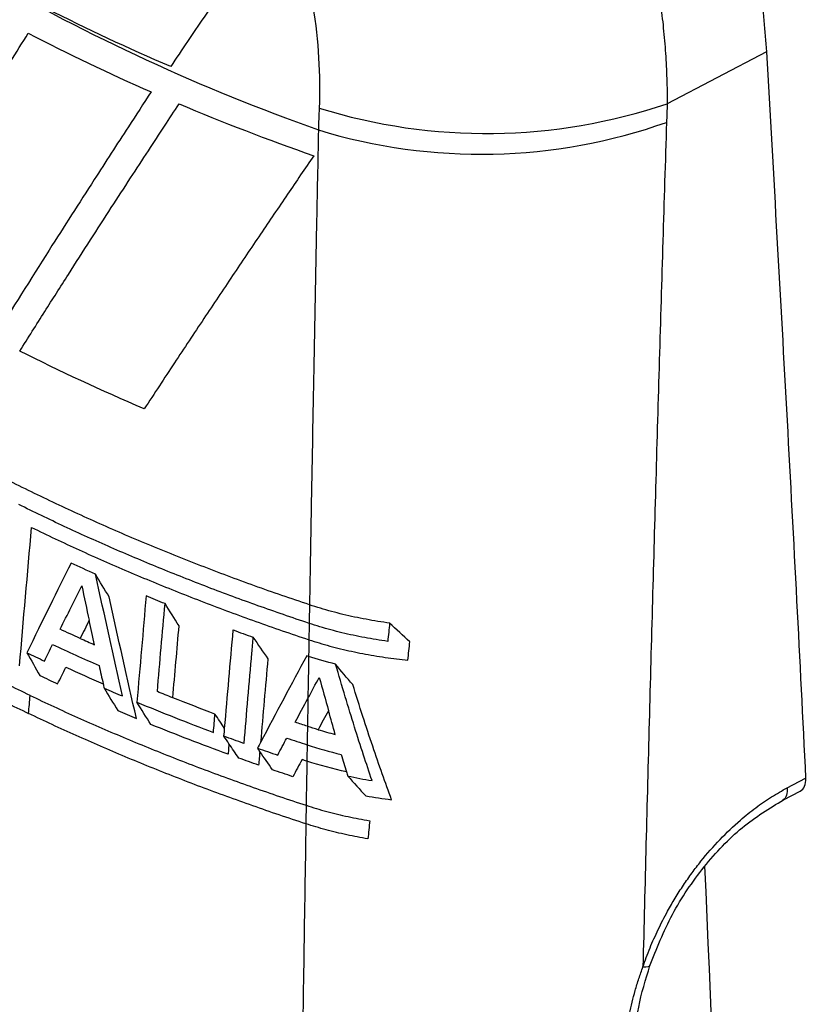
# Model space of a CAD drawing. Header units: millimetres. Extents: x 0 to 5588, y 0 to 4318.
# Tile 34 of 37: x 5175 to 5190, y 2815 to 2834. Entities that reach past the tile are written whole.
import ezdxf

# ---------------------------------------------------------------- set-up
doc = ezdxf.new("R2010")
doc.units = ezdxf.units.MM
doc.header["$LTSCALE"] = 20

msp = doc.modelspace()

# ---------------------------------------------------------------- linework, layer by layer
for p, q in [((5189.505, 2833.712), (5187.553, 2832.69)), ((5189.918, 2819.229), (5190.279, 2819.418)), ((5189.842, 2818.989), (5190.17, 2819.161))]:
    msp.add_line(p, q)
at = {"flags": 128}
for points in [[(5178.828, 2820.241), (5178.835, 2820.327), (5178.841, 2820.394)], [(5178.926, 2820.095), (5178.916, 2819.979), (5178.908, 2819.888)], [(5187.075, 2815.703), (5187.134, 2815.701), (5187.177, 2815.707), (5187.205, 2815.719), (5187.215, 2815.734)]]:
    msp.add_lwpolyline(points, dxfattribs=at)
for centre, radius, start, end in [((5194.05, 2869.866), 39.99, 229.5259, 250.4778), ((5183.995, 2843.181), 11.078, 252.7046, 288.7337), ((5183.889, 2842.633), 10.938, 252.9786, 289.4998)]:
    msp.add_arc(centre, radius, start, end)
msp.add_ellipse((5189.926, 2819.598), major_axis=(-0.251, 0.433), ratio=0.577479, start_param=3.117066, end_param=3.985098)
for points, knots in [([(5186.507, 2842.711), (5186.569, 2842.608), (5186.693, 2842.402), (5186.871, 2842.09), (5187.045, 2841.776), (5187.213, 2841.46), (5187.376, 2841.142), (5187.533, 2840.822), (5187.685, 2840.501), (5187.832, 2840.177), (5187.973, 2839.852), (5188.109, 2839.525), (5188.24, 2839.196), (5188.365, 2838.865), (5188.485, 2838.532), (5188.637, 2838.088), (5188.812, 2837.533), (5188.996, 2836.874), (5189.153, 2836.224), (5189.282, 2835.582), (5189.385, 2834.949), (5189.462, 2834.324), (5189.491, 2833.916), (5189.505, 2833.712)], [0, 0, 0, 0, 0.035761, 0.071407, 0.106965, 0.14246, 0.177919, 0.213367, 0.248831, 0.284337, 0.319911, 0.355578, 0.391365, 0.427297, 0.463398, 0.499694, 0.572143, 0.643922, 0.715236, 0.786292, 0.857298, 0.928465, 1, 1, 1, 1]), ([(5184.979, 2841.825), (5185.038, 2841.717), (5185.16, 2841.499), (5185.337, 2841.162), (5185.513, 2840.811), (5185.688, 2840.447), (5185.861, 2840.069), (5186.031, 2839.679), (5186.196, 2839.275), (5186.357, 2838.859), (5186.512, 2838.431), (5186.66, 2837.991), (5186.8, 2837.541), (5186.932, 2837.081), (5187.054, 2836.612), (5187.164, 2836.135), (5187.264, 2835.652), (5187.35, 2835.163), (5187.422, 2834.67), (5187.48, 2834.174), (5187.522, 2833.677), (5187.548, 2833.181), (5187.552, 2832.854), (5187.553, 2832.69)], [0, 0, 0, 0, 0.036843, 0.074853, 0.11403, 0.15437, 0.19587, 0.238521, 0.282311, 0.327227, 0.373249, 0.420358, 0.468527, 0.517726, 0.567923, 0.619079, 0.671153, 0.724098, 0.777864, 0.832398, 0.88764, 0.943529, 1, 1, 1, 1]), ([(5180.065, 2836.676), (5179.957, 2836.53), (5179.738, 2836.234), (5179.414, 2835.788), (5179.087, 2835.331), (5178.76, 2834.865), (5178.431, 2834.39), (5178.103, 2833.907), (5177.889, 2833.584), (5177.78, 2833.421)], [0, 0, 0, 0, 0.131383, 0.266581, 0.4056, 0.548447, 0.695126, 0.845642, 1, 1, 1, 1]), ([(5180.066, 2836.677), (5180.299, 2835.99), (5180.472, 2835.293), (5180.687, 2833.921), (5180.728, 2833.249), (5180.702, 2832.604)], [0, 0, 0, 0, 0.5, 0.5, 1, 1, 1, 1]), ([(5172.078, 2829.351), (5172.23, 2829.605), (5172.551, 2830.141), (5173.066, 2830.993), (5173.643, 2831.937), (5174.284, 2832.974), (5174.739, 2833.7), (5174.976, 2834.078)], [0, 0, 0, 0, 0.162719, 0.34408, 0.544082, 0.762723, 1, 1, 1, 1]), ([(5189.505, 2833.712), (5189.575, 2832.493), (5189.715, 2830.071), (5189.913, 2826.47), (5190.102, 2822.924), (5190.22, 2820.581), (5190.279, 2819.418)], [0, 0, 0, 0, 0.255499, 0.507331, 0.755497, 1, 1, 1, 1]), ([(5177.394, 2832.922), (5177.244, 2832.693), (5176.867, 2832.116), (5176.196, 2831.077), (5175.308, 2829.69), (5174.661, 2828.658), (5174.301, 2828.084)], [0, 0, 0, 0, 0.140632, 0.354169, 0.640622, 1, 1, 1, 1]), ([(5174.809, 2827.822), (5174.973, 2828.081), (5175.288, 2828.582), (5175.753, 2829.312), (5176.19, 2829.994), (5176.599, 2830.628), (5176.978, 2831.212), (5177.328, 2831.747), (5177.646, 2832.233), (5177.849, 2832.54), (5177.944, 2832.686)], [0, 0, 0, 0, 0.161351, 0.312315, 0.452892, 0.583083, 0.702888, 0.812309, 0.911346, 1, 1, 1, 1]), ([(5187.553, 2832.69), (5187.551, 2832.629), (5187.546, 2832.506), (5187.542, 2832.384), (5187.54, 2832.323)], [0, 0, 0, 0, 0.498536, 1, 1, 1, 1]), ([(5180.687, 2832.174), (5180.674, 2831.539), (5180.643, 2829.96), (5180.596, 2827.522), (5180.55, 2825.042), (5180.523, 2823.505), (5180.511, 2822.828)], [0, 0, 0, 0, 0.203152, 0.505449, 0.781879, 1, 1, 1, 1]), ([(5187.54, 2832.323), (5187.515, 2831.544), (5187.466, 2829.982), (5187.396, 2827.635), (5187.328, 2825.274), (5187.262, 2822.9), (5187.198, 2820.512), (5187.135, 2818.111), (5187.095, 2816.507), (5187.075, 2815.703)], [0, 0, 0, 0, 0.139756, 0.280544, 0.422365, 0.56522, 0.709111, 0.854037, 1, 1, 1, 1]), ([(5180.596, 2831.665), (5180.423, 2831.413), (5180.071, 2830.897), (5179.538, 2830.111), (5178.988, 2829.295), (5178.424, 2828.45), (5177.844, 2827.576), (5177.457, 2826.986), (5177.26, 2826.685)], [0, 0, 0, 0, 0.150563, 0.307566, 0.471011, 0.640898, 0.817227, 1, 1, 1, 1]), ([(5180.511, 2822.828), (5180.33, 2822.889), (5179.967, 2823.011), (5179.429, 2823.201), (5178.896, 2823.397), (5178.369, 2823.597), (5177.849, 2823.802), (5177.334, 2824.013), (5176.825, 2824.228), (5176.323, 2824.449), (5175.828, 2824.674), (5175.339, 2824.904), (5174.857, 2825.139), (5174.382, 2825.378), (5173.914, 2825.622), (5173.454, 2825.871), (5173, 2826.124), (5172.554, 2826.381), (5172.116, 2826.643), (5171.685, 2826.909), (5171.263, 2827.179), (5170.848, 2827.453), (5170.441, 2827.732), (5170.043, 2828.014), (5169.653, 2828.3), (5169.271, 2828.589), (5168.898, 2828.883), (5168.533, 2829.18), (5168.177, 2829.481), (5167.83, 2829.785), (5167.493, 2830.092), (5167.163, 2830.403), (5166.951, 2830.612), (5166.845, 2830.717)], [0, 0, 0, 0, 0.032266, 0.06453, 0.096793, 0.129054, 0.161314, 0.193573, 0.225831, 0.258089, 0.290345, 0.322601, 0.354856, 0.387111, 0.419365, 0.451619, 0.483873, 0.516127, 0.548381, 0.580635, 0.612889, 0.645144, 0.677399, 0.709655, 0.741911, 0.774169, 0.806427, 0.838686, 0.870946, 0.903208, 0.93547, 0.967734, 1, 1, 1, 1]), ([(5180.505, 2822.463), (5180.336, 2822.52), (5179.998, 2822.634), (5179.497, 2822.81), (5179.001, 2822.99), (5178.51, 2823.175), (5178.025, 2823.364), (5177.545, 2823.557), (5177.071, 2823.754), (5176.602, 2823.956), (5176.14, 2824.161), (5175.683, 2824.371), (5175.232, 2824.584), (5174.937, 2824.729), (5174.789, 2824.802)], [0, 0, 0, 0, 0.083661, 0.167263, 0.250803, 0.334284, 0.417705, 0.501067, 0.584369, 0.667613, 0.750797, 0.833923, 0.916991, 1, 1, 1, 1]), ([(5175.04, 2824.35), (5175.195, 2824.276), (5175.504, 2824.126), (5175.977, 2823.908), (5176.455, 2823.694), (5176.939, 2823.484), (5177.43, 2823.278), (5177.927, 2823.077), (5178.43, 2822.88), (5178.939, 2822.688), (5179.453, 2822.501), (5179.973, 2822.318), (5180.324, 2822.2), (5180.5, 2822.141)], [0, 0, 0, 0, 0.090565, 0.181198, 0.271899, 0.362669, 0.453508, 0.544415, 0.635392, 0.726439, 0.817556, 0.908743, 1, 1, 1, 1]), ([(5175.013, 2821.044), (5174.858, 2821.119), (5174.549, 2821.268), (5174.093, 2821.498), (5173.643, 2821.732), (5173.2, 2821.969), (5172.763, 2822.211), (5172.334, 2822.457), (5171.911, 2822.707), (5171.496, 2822.961), (5171.087, 2823.219), (5170.686, 2823.481), (5170.292, 2823.746), (5170.036, 2823.925), (5169.908, 2824.015)], [0, 0, 0, 0, 0.083327, 0.166655, 0.249983, 0.333312, 0.416642, 0.499973, 0.583306, 0.66664, 0.749977, 0.833315, 0.916656, 1, 1, 1, 1]), ([(5169.877, 2823.66), (5170.006, 2823.57), (5170.262, 2823.391), (5170.656, 2823.126), (5171.057, 2822.864), (5171.465, 2822.606), (5171.881, 2822.352), (5172.303, 2822.102), (5172.733, 2821.856), (5173.169, 2821.614), (5173.613, 2821.377), (5174.062, 2821.143), (5174.518, 2820.913), (5174.828, 2820.764), (5174.982, 2820.689)], [0, 0, 0, 0, 0.083344, 0.166685, 0.250023, 0.33336, 0.416694, 0.500027, 0.583358, 0.666688, 0.750017, 0.833345, 0.916673, 1, 1, 1, 1]), ([(5182.089, 2822.468), (5182.012, 2822.479), (5181.856, 2822.501), (5181.625, 2822.542), (5181.396, 2822.587), (5181.169, 2822.639), (5180.946, 2822.696), (5180.726, 2822.758), (5180.584, 2822.804), (5180.512, 2822.827)], [0, 0, 0, 0, 0.140969, 0.282828, 0.425424, 0.568599, 0.712194, 0.856048, 1, 1, 1, 1]), ([(5182.052, 2822.109), (5181.976, 2822.12), (5181.823, 2822.142), (5181.597, 2822.182), (5181.372, 2822.227), (5181.15, 2822.278), (5180.931, 2822.334), (5180.716, 2822.395), (5180.576, 2822.44), (5180.506, 2822.463)], [0, 0, 0, 0, 0.140987, 0.282849, 0.425437, 0.568601, 0.712187, 0.856038, 1, 1, 1, 1]), ([(5180.501, 2822.141), (5180.568, 2822.119), (5180.703, 2822.076), (5180.912, 2822.016), (5181.124, 2821.961), (5181.339, 2821.912), (5181.558, 2821.867), (5181.779, 2821.827), (5182.001, 2821.793), (5182.224, 2821.764), (5182.374, 2821.749), (5182.449, 2821.741)], [0, 0, 0, 0, 0.111734, 0.223564, 0.33538, 0.447075, 0.558542, 0.669672, 0.780361, 0.890504, 1, 1, 1, 1]), ([(5181.743, 2819.368), (5181.687, 2819.536), (5181.569, 2819.885), (5181.393, 2820.435), (5181.21, 2821.03), (5181.088, 2821.444), (5181.026, 2821.659)], [0, 0, 0, 0, 0.2225047, 0.4633691, 0.7225507, 1, 1, 1, 1]), ([(5182.126, 2818.993), (5182.065, 2819.162), (5181.939, 2819.51), (5181.751, 2820.057), (5181.556, 2820.642), (5181.429, 2821.048), (5181.363, 2821.257)], [0, 0, 0, 0, 0.226795, 0.46908, 0.726827, 1, 1, 1, 1]), ([(5175.013, 2821.044), (5175.167, 2820.971), (5175.475, 2820.825), (5175.945, 2820.611), (5176.422, 2820.401), (5176.904, 2820.196), (5177.393, 2819.994), (5177.887, 2819.797), (5178.388, 2819.605), (5178.894, 2819.417), (5179.405, 2819.234), (5179.922, 2819.055), (5180.271, 2818.94), (5180.445, 2818.882)], [0, 0, 0, 0, 0.09055, 0.181172, 0.271864, 0.362628, 0.453464, 0.544372, 0.635352, 0.726405, 0.81753, 0.908728, 1, 1, 1, 1]), ([(5180.44, 2818.519), (5180.264, 2818.577), (5179.914, 2818.692), (5179.395, 2818.872), (5178.881, 2819.056), (5178.372, 2819.244), (5177.87, 2819.437), (5177.373, 2819.635), (5176.882, 2819.837), (5176.398, 2820.043), (5175.919, 2820.254), (5175.447, 2820.469), (5175.137, 2820.616), (5174.982, 2820.689)], [0, 0, 0, 0, 0.091274, 0.182474, 0.273601, 0.364655, 0.455636, 0.546543, 0.637379, 0.728142, 0.818833, 0.909452, 1, 1, 1, 1]), ([(5187.075, 2815.703), (5187.097, 2815.765), (5187.141, 2815.889), (5187.214, 2816.075), (5187.292, 2816.258), (5187.376, 2816.44), (5187.466, 2816.62), (5187.576, 2816.827), (5187.71, 2817.058), (5187.871, 2817.31), (5188.04, 2817.552), (5188.275, 2817.859), (5188.589, 2818.217), (5188.954, 2818.565), (5189.294, 2818.839), (5189.604, 2819.054), (5189.813, 2819.17), (5189.918, 2819.229)], [0, 0, 0, 0, 0.041848, 0.083508, 0.125063, 0.166598, 0.208197, 0.249944, 0.311786, 0.374037, 0.435085, 0.495804, 0.616823, 0.737623, 0.82536, 0.912559, 1, 1, 1, 1]), ([(5189.918, 2819.229), (5189.915, 2819.178), (5189.909, 2819.077), (5189.866, 2818.995), (5189.826, 2818.985), (5189.821, 2818.984)], [0, 0, 0, 0, 0.466951, 0.933901, 1, 1, 1, 1]), ([(5187.207, 2815.709), (5187.344, 2816.057), (5187.62, 2816.752), (5188.262, 2817.692), (5189.015, 2818.487), (5189.567, 2818.823), (5189.844, 2818.99)], [0, 0, 0, 0, 0.250833, 0.501105, 0.750808, 1, 1, 1, 1]), ([(5180.447, 2818.882), (5180.513, 2818.86), (5180.646, 2818.818), (5180.851, 2818.761), (5181.059, 2818.707), (5181.269, 2818.659), (5181.481, 2818.616), (5181.625, 2818.591), (5181.696, 2818.579)], [0, 0, 0, 0, 0.1679804, 0.3356595, 0.5028678, 0.6694373, 0.8352022, 1, 1, 1, 1]), ([(5180.44, 2818.519), (5180.426, 2817.653), (5180.399, 2815.922), (5180.36, 2813.333), (5180.323, 2810.749), (5180.289, 2808.172), (5180.256, 2805.601), (5180.225, 2803.036), (5180.195, 2800.478), (5180.167, 2797.925), (5180.141, 2795.379), (5180.116, 2792.84), (5180.093, 2790.306), (5180.071, 2787.778), (5180.05, 2785.257), (5180.031, 2782.742), (5180.013, 2780.233), (5179.996, 2777.73), (5179.98, 2775.234), (5179.966, 2772.743), (5179.938, 2767.54), (5179.904, 2759.673), (5179.875, 2749.219), (5179.86, 2738.898), (5179.857, 2726.662), (5179.878, 2712.612), (5179.924, 2700.548), (5179.971, 2692.326), (5180.001, 2687.802), (5180.036, 2683.293), (5180.075, 2678.798), (5180.12, 2674.319), (5180.171, 2669.855), (5180.227, 2665.407), (5180.29, 2660.976), (5180.36, 2656.56), (5180.413, 2653.635), (5180.44, 2652.172)], [0, 0, 0, 0, 0.014584, 0.029161, 0.043729, 0.058288, 0.07284, 0.087383, 0.101919, 0.116446, 0.130965, 0.145475, 0.159978, 0.174472, 0.188959, 0.203437, 0.217907, 0.232369, 0.246823, 0.261269, 0.275707, 0.337552, 0.399131, 0.460445, 0.521493, 0.619111, 0.715965, 0.744166, 0.772411, 0.800701, 0.829037, 0.857417, 0.885843, 0.914314, 0.94283, 0.971392, 1, 1, 1, 1]), ([(5181.662, 2818.221), (5181.592, 2818.234), (5181.452, 2818.258), (5181.245, 2818.301), (5181.039, 2818.348), (5180.836, 2818.4), (5180.636, 2818.457), (5180.506, 2818.498), (5180.441, 2818.519)], [0, 0, 0, 0, 0.164824, 0.330595, 0.497158, 0.664355, 0.832023, 1, 1, 1, 1]), ([(5188.285, 2658.991), (5188.754, 2669.318), (5189.689, 2689.964), (5190.292, 2721.425), (5190.292, 2753.231), (5189.692, 2785.289), (5188.761, 2806.916), (5188.297, 2817.685)], [0, 0, 0, 0, 0.2004724, 0.400785, 0.6010442, 0.8013566, 1, 1, 1, 1]), ([(5186.723, 2814), (5186.725, 2814.065), (5186.729, 2814.19), (5186.752, 2814.451), (5186.796, 2814.723), (5186.861, 2815.009), (5186.923, 2815.239), (5186.993, 2815.471), (5187.048, 2815.627), (5187.075, 2815.703)], [0, 0, 0, 0, 0.118532, 0.230904, 0.468769, 0.59865, 0.730345, 0.868153, 1, 1, 1, 1]), ([(5186.916, 2814.183), (5186.932, 2814.423), (5186.964, 2814.921), (5187.129, 2815.455), (5187.214, 2815.731)], [0, 0, 0, 0, 0.4827987, 1, 1, 1, 1])]:
    msp.add_open_spline(points, degree=3, knots=knots)
for points in [[(5177.78, 2833.421), (5176.944, 2833.779), (5176.129, 2834.159), (5175.338, 2834.562)], [(5174.976, 2834.078), (5175.752, 2833.674), (5176.559, 2833.288), (5177.394, 2832.922)], [(5177.944, 2832.686), (5178.801, 2832.325), (5179.685, 2831.984), (5180.596, 2831.665)], [(5180.702, 2832.604), (5180.696, 2832.461), (5180.691, 2832.318), (5180.687, 2832.174)], [(5177.26, 2826.685), (5176.415, 2827.045), (5175.597, 2827.424), (5174.809, 2827.822)], [(5174.803, 2821.625), (5174.881, 2822.533), (5174.96, 2823.441), (5175.04, 2824.35)], [(5175.817, 2823.65), (5175.548, 2823.108), (5175.257, 2822.52), (5174.947, 2821.886)], [(5176.3, 2823.431), (5176.138, 2823.503), (5175.977, 2823.576), (5175.817, 2823.65)], [(5176.565, 2822.988), (5176.477, 2823.134), (5176.388, 2823.282), (5176.3, 2823.431)], [(5176.832, 2821.034), (5176.655, 2821.814), (5176.477, 2822.614), (5176.3, 2823.431)], [(5175.603, 2822.348), (5175.748, 2822.64), (5175.89, 2822.925), (5176.028, 2823.201)], [(5176.028, 2823.201), (5176.077, 2822.973), (5176.126, 2822.747), (5176.174, 2822.523)], [(5177.104, 2820.594), (5176.925, 2821.374), (5176.745, 2822.172), (5176.565, 2822.988)], [(5177.296, 2823.003), (5177.235, 2822.306), (5177.174, 2821.608), (5177.114, 2820.912)], [(5177.667, 2822.851), (5177.543, 2822.902), (5177.419, 2822.952), (5177.296, 2823.003)], [(5177.516, 2821.12), (5177.565, 2821.697), (5177.616, 2822.274), (5177.667, 2822.851)], [(5177.944, 2822.415), (5177.852, 2822.559), (5177.759, 2822.705), (5177.667, 2822.851)], [(5180.511, 2822.828), (5180.509, 2822.706), (5180.507, 2822.585), (5180.505, 2822.463)], [(5176.174, 2822.523), (5176.115, 2822.405), (5176.056, 2822.286), (5175.997, 2822.168)], [(5176.28, 2822.042), (5176.245, 2822.201), (5176.209, 2822.362), (5176.174, 2822.523)], [(5180.505, 2822.463), (5180.503, 2822.356), (5180.501, 2822.249), (5180.5, 2822.141)], [(5182.089, 2822.468), (5182.077, 2822.348), (5182.064, 2822.229), (5182.052, 2822.109)], [(5182.488, 2822.102), (5182.352, 2822.22), (5182.22, 2822.342), (5182.089, 2822.468)], [(5175.997, 2822.168), (5175.865, 2822.227), (5175.734, 2822.287), (5175.603, 2822.348)], [(5177.821, 2820.998), (5177.862, 2821.47), (5177.903, 2821.942), (5177.944, 2822.415)], [(5178.841, 2820.394), (5178.897, 2821.04), (5178.953, 2821.686), (5179.01, 2822.333)], [(5179.01, 2822.333), (5179.139, 2822.285), (5179.269, 2822.238), (5179.399, 2822.192)], [(5175.997, 2822.168), (5176.091, 2822.126), (5176.185, 2822.084), (5176.28, 2822.042)], [(5179.399, 2822.192), (5179.39, 2822.088), (5179.381, 2821.984), (5179.371, 2821.88)], [(5179.399, 2822.192), (5179.496, 2822.048), (5179.594, 2821.905), (5179.692, 2821.764)], [(5180.5, 2822.141), (5180.498, 2822.032), (5180.496, 2821.923), (5180.494, 2821.814)], [(5182.449, 2821.741), (5182.462, 2821.861), (5182.475, 2821.982), (5182.488, 2822.102)], [(5174.947, 2821.886), (5175.033, 2821.735), (5175.118, 2821.585), (5175.203, 2821.437)], [(5174.947, 2821.886), (5175.062, 2821.831), (5175.178, 2821.776), (5175.294, 2821.721)], [(5175.294, 2821.721), (5175.347, 2821.83), (5175.401, 2821.938), (5175.455, 2822.047)], [(5175.455, 2822.047), (5175.756, 2821.906), (5176.061, 2821.769), (5176.37, 2821.633)], [(5179.371, 2821.88), (5179.319, 2821.287), (5179.268, 2820.693), (5179.217, 2820.1)], [(5180.456, 2821.827), (5180.157, 2821.268), (5179.854, 2820.699), (5179.549, 2820.12)], [(5179.692, 2821.764), (5179.643, 2821.216), (5179.596, 2820.668), (5179.549, 2820.12)], [(5180.494, 2821.814), (5180.481, 2821.818), (5180.469, 2821.823), (5180.456, 2821.827)], [(5180.494, 2821.814), (5180.489, 2821.539), (5180.485, 2821.264), (5180.48, 2820.989)], [(5181.026, 2821.659), (5180.844, 2821.705), (5180.667, 2821.757), (5180.495, 2821.814)], [(5175.553, 2821.273), (5175.607, 2821.382), (5175.661, 2821.491), (5175.715, 2821.6)], [(5175.715, 2821.6), (5175.957, 2821.489), (5176.202, 2821.38), (5176.45, 2821.272)], [(5176.37, 2821.633), (5176.396, 2821.513), (5176.423, 2821.392), (5176.45, 2821.272)], [(5181.363, 2821.257), (5181.248, 2821.388), (5181.136, 2821.522), (5181.026, 2821.659)], [(5175.203, 2821.437), (5175.319, 2821.382), (5175.436, 2821.328), (5175.553, 2821.273)], [(5180.481, 2820.989), (5180.554, 2821.125), (5180.628, 2821.262), (5180.704, 2821.4)], [(5180.704, 2821.4), (5180.763, 2821.18), (5180.824, 2820.961), (5180.886, 2820.742)], [(5176.45, 2821.272), (5176.456, 2821.245), (5176.462, 2821.217), (5176.468, 2821.19)], [(5176.468, 2821.19), (5176.558, 2821.041), (5176.648, 2820.894), (5176.737, 2820.748)], [(5176.468, 2821.19), (5176.589, 2821.137), (5176.71, 2821.085), (5176.832, 2821.034)], [(5177.821, 2820.998), (5177.719, 2821.038), (5177.617, 2821.079), (5177.516, 2821.12)], [(5174.982, 2820.689), (5174.992, 2820.808), (5175.002, 2820.926), (5175.013, 2821.044)], [(5177.389, 2820.474), (5177.297, 2820.618), (5177.206, 2820.764), (5177.114, 2820.912)], [(5177.114, 2820.912), (5177.607, 2820.707), (5178.109, 2820.509), (5178.62, 2820.318)], [(5178.651, 2820.679), (5178.372, 2820.783), (5178.095, 2820.89), (5177.821, 2820.998)], [(5180.229, 2820.517), (5180.313, 2820.674), (5180.397, 2820.831), (5180.48, 2820.987)], [(5180.48, 2820.987), (5180.477, 2820.803), (5180.474, 2820.62), (5180.471, 2820.437)], [(5176.737, 2820.748), (5176.859, 2820.697), (5176.981, 2820.645), (5177.104, 2820.594)], [(5180.886, 2820.742), (5180.817, 2820.618), (5180.748, 2820.494), (5180.681, 2820.371)], [(5181.02, 2820.278), (5180.975, 2820.432), (5180.93, 2820.587), (5180.886, 2820.742)], [(5178.62, 2820.318), (5178.631, 2820.438), (5178.641, 2820.559), (5178.651, 2820.679)], [(5178.841, 2820.394), (5178.778, 2820.489), (5178.715, 2820.583), (5178.651, 2820.679)], [(5180.471, 2820.437), (5180.39, 2820.463), (5180.309, 2820.49), (5180.229, 2820.517)], [(5178.908, 2819.888), (5178.393, 2820.076), (5177.886, 2820.271), (5177.389, 2820.474)], [(5180.471, 2820.437), (5180.469, 2820.315), (5180.467, 2820.194), (5180.465, 2820.073)], [(5180.681, 2820.371), (5180.61, 2820.392), (5180.541, 2820.414), (5180.472, 2820.436)], [(5180.681, 2820.371), (5180.792, 2820.338), (5180.905, 2820.307), (5181.02, 2820.278)], [(5178.926, 2820.095), (5178.893, 2820.144), (5178.861, 2820.192), (5178.828, 2820.241)], [(5179.217, 2820.1), (5179.087, 2820.147), (5178.957, 2820.194), (5178.828, 2820.241)], [(5179.549, 2820.12), (5179.529, 2820.083), (5179.509, 2820.045), (5179.489, 2820.007)], [(5179.885, 2819.87), (5179.945, 2819.983), (5180.004, 2820.095), (5180.064, 2820.207)], [(5180.064, 2820.207), (5180.197, 2820.162), (5180.331, 2820.117), (5180.465, 2820.073)], [(5179.118, 2819.812), (5179.054, 2819.906), (5178.99, 2820), (5178.926, 2820.095)], [(5179.489, 2820.007), (5179.62, 2819.961), (5179.752, 2819.915), (5179.885, 2819.87)], [(5179.533, 2819.943), (5179.519, 2819.965), (5179.504, 2819.986), (5179.489, 2820.007)], [(5179.533, 2819.943), (5179.526, 2819.853), (5179.518, 2819.763), (5179.51, 2819.673)], [(5179.785, 2819.581), (5179.701, 2819.701), (5179.617, 2819.822), (5179.533, 2819.943)], [(5180.465, 2820.073), (5180.463, 2819.966), (5180.461, 2819.859), (5180.46, 2819.752)], [(5180.466, 2820.073), (5180.682, 2820.002), (5180.906, 2819.939), (5181.137, 2819.884)], [(5179.51, 2819.673), (5179.379, 2819.719), (5179.248, 2819.765), (5179.118, 2819.812)], [(5180.364, 2819.783), (5180.304, 2819.671), (5180.244, 2819.559), (5180.184, 2819.446)], [(5180.46, 2819.752), (5180.428, 2819.762), (5180.396, 2819.773), (5180.364, 2819.783)], [(5180.46, 2819.752), (5180.455, 2819.462), (5180.45, 2819.172), (5180.445, 2818.882)], [(5181.242, 2819.538), (5180.973, 2819.598), (5180.711, 2819.669), (5180.461, 2819.752)], [(5181.137, 2819.884), (5181.172, 2819.769), (5181.207, 2819.653), (5181.242, 2819.538)], [(5180.184, 2819.446), (5180.05, 2819.491), (5179.917, 2819.536), (5179.785, 2819.581)], [(5181.242, 2819.538), (5181.25, 2819.512), (5181.258, 2819.485), (5181.267, 2819.459)], [(5181.267, 2819.459), (5181.382, 2819.326), (5181.501, 2819.195), (5181.622, 2819.067)], [(5181.267, 2819.459), (5181.423, 2819.425), (5181.582, 2819.394), (5181.743, 2819.368)], [(5181.622, 2819.067), (5181.788, 2819.038), (5181.956, 2819.013), (5182.126, 2818.993)], [(5180.445, 2818.882), (5180.443, 2818.761), (5180.442, 2818.64), (5180.44, 2818.519)], [(5181.696, 2818.579), (5181.685, 2818.46), (5181.673, 2818.34), (5181.662, 2818.221)]]:
    msp.add_open_spline(points, degree=3)

doc.saveas('drawing.dxf')
